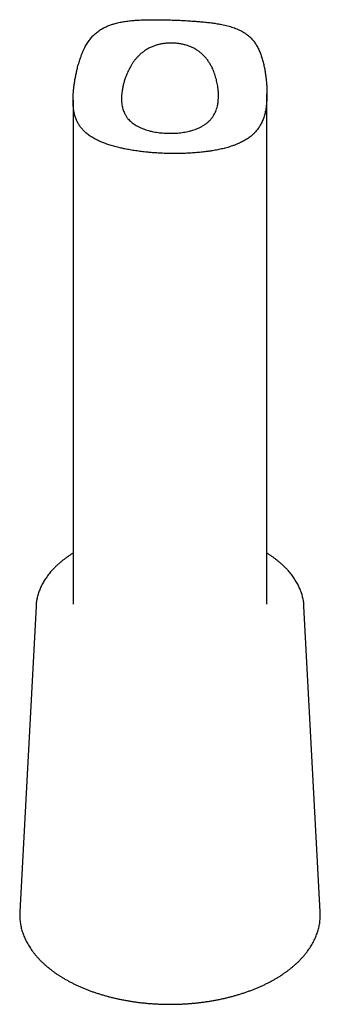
# Model space of a CAD drawing. Header units: millimetres. Extents: x 8 to 1012, y 12 to 1096.
# Tile 3 of 41: x 942 to 966, y 122 to 198. Entities that reach past the tile are written whole.
import ezdxf

# ---------------------------------------------------------------- set-up
doc = ezdxf.new("R2010")
doc.units = ezdxf.units.MM

msp = doc.modelspace()

# ---------------------------------------------------------------- linework, layer by layer
at = {"color": 7, "linetype": 'Continuous', "lineweight": 30}
for p, q in [((946.532, 192.072), (946.532, 153.081)), ((961.532, 153.081), (961.532, 192.558)), ((943.666, 152.929), (942.41, 129.271)), ((943.666, 152.929), (943.666, 152.926)), ((965.654, 129.271), (964.398, 152.929)), ((942.41, 129.268), (942.41, 129.271))]:
    msp.add_line(p, q, dxfattribs=at)
for points, knots in [([(952.27, 188.05), (952.368, 188.041), (952.612, 188.018), (953.01, 187.988), (953.464, 187.964), (953.924, 187.949), (954.336, 187.944), (954.693, 187.947), (955.046, 187.954), (955.443, 187.969), (955.887, 187.996), (956.327, 188.033), (956.713, 188.076), (957.043, 188.12), (957.366, 188.171), (957.725, 188.236), (958.118, 188.322), (958.498, 188.422), (958.823, 188.523), (959.097, 188.623), (959.362, 188.731), (959.651, 188.868), (959.906, 189.014), (960.099, 189.142), (960.238, 189.244), (960.372, 189.353), (960.514, 189.482), (960.678, 189.651), (960.823, 189.83), (960.939, 190.001), (961.021, 190.136), (961.098, 190.278), (961.168, 190.427), (961.232, 190.583), (961.29, 190.744), (961.34, 190.91), (961.384, 191.081), (961.422, 191.257), (961.454, 191.441), (961.481, 191.63), (961.502, 191.826), (961.517, 192.026), (961.529, 192.277), (961.534, 192.58), (961.527, 192.935), (961.507, 193.295), (961.476, 193.657), (961.432, 194.02), (961.375, 194.382), (961.305, 194.741), (961.22, 195.094), (961.119, 195.438), (961.019, 195.713), (960.929, 195.926), (960.856, 196.081), (960.776, 196.231), (960.692, 196.373), (960.603, 196.507), (960.51, 196.632), (960.412, 196.751), (960.308, 196.864), (960.199, 196.97), (960.046, 197.104), (959.87, 197.235), (959.671, 197.36), (959.492, 197.458), (959.306, 197.546), (959.112, 197.627), (958.912, 197.699), (958.704, 197.765), (958.491, 197.825), (958.269, 197.879), (958.001, 197.936), (957.683, 197.994), (957.31, 198.05), (956.925, 198.097), (956.572, 198.134), (956.248, 198.162), (955.907, 198.189), (955.5, 198.217), (955.11, 198.238), (954.794, 198.254), (954.554, 198.264), (954.313, 198.274), (954.043, 198.283), (953.761, 198.291), (953.42, 198.298), (953.049, 198.303), (952.632, 198.303), (952.218, 198.297), (951.854, 198.285), (951.537, 198.268), (951.219, 198.246), (950.859, 198.211), (950.462, 198.156), (950.075, 198.084), (949.74, 198.001), (949.434, 197.904), (949.156, 197.798), (948.869, 197.66), (948.64, 197.523), (948.463, 197.399), (948.335, 197.299), (948.212, 197.192), (948.094, 197.078), (947.98, 196.956), (947.871, 196.825), (947.765, 196.685), (947.665, 196.536), (947.57, 196.381), (947.47, 196.201), (947.368, 195.996), (947.265, 195.765), (947.17, 195.528), (947.068, 195.243), (946.964, 194.911), (946.872, 194.573), (946.798, 194.259), (946.737, 193.97), (946.681, 193.666), (946.633, 193.362), (946.593, 193.058), (946.562, 192.755), (946.541, 192.455), (946.531, 192.162), (946.533, 191.912), (946.543, 191.703), (946.557, 191.532), (946.577, 191.365), (946.603, 191.202), (946.635, 191.045), (946.675, 190.891), (946.72, 190.743), (946.789, 190.556), (946.89, 190.337), (947.034, 190.096), (947.202, 189.873), (947.368, 189.695), (947.52, 189.556), (947.65, 189.448), (947.787, 189.346), (947.933, 189.248), (948.086, 189.154), (948.246, 189.065), (948.413, 188.98), (948.598, 188.894), (948.835, 188.793), (949.134, 188.681), (949.491, 188.565), (949.868, 188.459), (950.219, 188.374), (950.58, 188.297), (950.95, 188.227), (951.378, 188.158), (951.818, 188.098), (952.119, 188.066), (952.27, 188.05)], [0, 0, 0, 0, 0.006108, 0.01535, 0.024629, 0.034022, 0.043453, 0.049798, 0.055906, 0.065146, 0.074422, 0.083807, 0.093229, 0.099564, 0.105771, 0.115156, 0.124575, 0.134101, 0.143663, 0.150091, 0.156512, 0.166235, 0.176001, 0.180953, 0.185906, 0.190885, 0.195864, 0.202577, 0.211412, 0.215856, 0.2203, 0.224803, 0.229305, 0.233843, 0.23838, 0.242804, 0.247228, 0.251689, 0.25615, 0.260687, 0.265225, 0.269799, 0.274374, 0.282019, 0.289701, 0.297398, 0.305159, 0.312928, 0.320756, 0.328595, 0.336463, 0.344269, 0.352113, 0.356092, 0.36007, 0.364089, 0.368107, 0.372018, 0.375929, 0.379877, 0.383825, 0.38784, 0.391855, 0.399939, 0.405357, 0.410776, 0.416236, 0.421697, 0.427229, 0.432761, 0.438323, 0.443885, 0.44959, 0.458204, 0.466844, 0.475567, 0.484319, 0.490196, 0.496531, 0.506134, 0.515783, 0.520683, 0.525582, 0.530507, 0.535432, 0.542073, 0.547758, 0.556353, 0.56498, 0.573702, 0.582454, 0.588333, 0.594367, 0.603483, 0.612631, 0.621877, 0.631158, 0.637398, 0.645219, 0.653073, 0.66101, 0.665006, 0.669002, 0.672926, 0.676849, 0.680811, 0.684773, 0.688819, 0.692866, 0.696954, 0.701043, 0.706494, 0.711946, 0.717443, 0.722941, 0.731265, 0.739603, 0.74519, 0.751759, 0.75834, 0.764927, 0.771591, 0.778269, 0.785057, 0.791875, 0.798754, 0.803128, 0.807502, 0.811911, 0.816321, 0.8208, 0.825279, 0.829791, 0.834304, 0.843035, 0.851815, 0.860686, 0.869597, 0.874797, 0.879996, 0.885223, 0.890449, 0.895727, 0.901006, 0.90631, 0.911613, 0.917814, 0.92719, 0.9366, 0.946117, 0.95567, 0.962092, 0.971494, 0.980932, 0.990446, 1, 1, 1, 1]), ([(953.724, 189.519), (953.673, 189.522), (953.543, 189.529), (953.337, 189.547), (953.106, 189.575), (952.878, 189.611), (952.677, 189.65), (952.506, 189.689), (952.34, 189.733), (952.156, 189.788), (951.955, 189.858), (951.761, 189.937), (951.596, 190.016), (951.459, 190.09), (951.328, 190.168), (951.188, 190.262), (951.04, 190.379), (950.903, 190.505), (950.792, 190.627), (950.681, 190.767), (950.575, 190.929), (950.48, 191.119), (950.41, 191.303), (950.364, 191.459), (950.326, 191.634), (950.297, 191.829), (950.281, 192.069), (950.282, 192.317), (950.299, 192.55), (950.328, 192.793), (950.372, 193.047), (950.437, 193.335), (950.518, 193.623), (950.605, 193.879), (950.692, 194.101), (950.774, 194.291), (950.865, 194.478), (950.965, 194.663), (951.073, 194.844), (951.192, 195.022), (951.321, 195.194), (951.46, 195.361), (951.622, 195.532), (951.811, 195.704), (952.029, 195.873), (952.263, 196.024), (952.51, 196.154), (952.767, 196.262), (953.033, 196.35), (953.308, 196.417), (953.588, 196.464), (953.87, 196.491), (954.152, 196.498), (954.436, 196.487), (954.721, 196.456), (955.004, 196.405), (955.26, 196.339), (955.488, 196.263), (955.667, 196.191), (955.859, 196.101), (956.061, 195.989), (956.288, 195.836), (956.501, 195.661), (956.695, 195.47), (956.87, 195.266), (957.026, 195.051), (957.167, 194.823), (957.283, 194.602), (957.379, 194.392), (957.458, 194.195), (957.528, 193.994), (957.59, 193.788), (957.644, 193.579), (957.689, 193.368), (957.726, 193.154), (957.758, 192.909), (957.78, 192.635), (957.784, 192.357), (957.773, 192.108), (957.752, 191.912), (957.725, 191.745), (957.691, 191.582), (957.642, 191.403), (957.57, 191.208), (957.483, 191.021), (957.391, 190.862), (957.283, 190.705), (957.157, 190.553), (956.993, 190.39), (956.811, 190.242), (956.611, 190.107), (956.394, 189.987), (956.182, 189.889), (955.978, 189.81), (955.807, 189.754), (955.652, 189.709), (955.491, 189.668), (955.301, 189.626), (955.081, 189.587), (954.855, 189.556), (954.65, 189.536), (954.46, 189.522), (954.284, 189.514), (954.098, 189.511), (953.911, 189.512), (953.787, 189.517), (953.724, 189.519)], [0, 0, 0, 0, 0.006177, 0.01554, 0.024904, 0.034419, 0.043935, 0.050348, 0.056525, 0.065889, 0.075252, 0.084769, 0.094285, 0.1007, 0.106847, 0.116171, 0.125496, 0.134986, 0.144475, 0.150879, 0.162722, 0.174565, 0.18364, 0.192715, 0.198841, 0.209958, 0.221075, 0.232411, 0.243749, 0.251888, 0.264234, 0.276582, 0.289111, 0.301641, 0.310071, 0.318593, 0.327151, 0.335708, 0.344406, 0.353104, 0.361967, 0.370829, 0.37976, 0.390931, 0.4021, 0.413508, 0.424916, 0.436093, 0.44727, 0.458691, 0.470113, 0.481281, 0.492448, 0.503839, 0.51523, 0.52685, 0.538471, 0.54736, 0.556249, 0.562244, 0.573573, 0.584901, 0.596491, 0.608082, 0.619118, 0.630155, 0.641365, 0.652577, 0.66136, 0.670186, 0.679012, 0.687964, 0.696915, 0.705986, 0.715058, 0.724167, 0.737146, 0.750121, 0.760007, 0.769893, 0.776553, 0.783007, 0.792825, 0.802643, 0.812682, 0.822721, 0.829517, 0.84068, 0.851843, 0.863235, 0.874628, 0.886108, 0.897588, 0.906343, 0.915098, 0.920991, 0.927045, 0.93622, 0.945395, 0.954712, 0.964029, 0.970306, 0.977702, 0.985098, 0.992549, 1, 1, 1, 1]), ([(946.532, 157.028), (946.47, 156.989), (946.342, 156.908), (946.155, 156.782), (945.972, 156.651), (945.795, 156.517), (945.623, 156.38), (945.458, 156.239), (945.3, 156.096), (945.148, 155.951), (945.003, 155.802), (944.865, 155.651), (944.734, 155.498), (944.61, 155.342), (944.494, 155.185), (944.384, 155.025), (944.282, 154.864), (944.188, 154.701), (944.102, 154.536), (944.023, 154.37), (943.951, 154.203), (943.888, 154.035), (943.832, 153.866), (943.784, 153.696), (943.744, 153.526), (943.712, 153.356), (943.687, 153.185), (943.672, 153.041), (943.668, 152.955), (943.667, 152.926)], [0, 0, 0, 0, 0.036785, 0.075237, 0.113687, 0.152129, 0.190558, 0.228968, 0.267352, 0.305703, 0.344011, 0.382267, 0.420463, 0.458587, 0.496629, 0.534581, 0.572432, 0.610175, 0.647803, 0.685311, 0.722696, 0.759958, 0.7971, 0.834127, 0.871046, 0.90787, 0.94461, 0.981282, 1, 1, 1, 1]), ([(964.397, 152.927), (964.395, 152.963), (964.391, 153.055), (964.374, 153.204), (964.349, 153.374), (964.316, 153.544), (964.275, 153.713), (964.227, 153.882), (964.171, 154.05), (964.107, 154.216), (964.036, 154.382), (963.957, 154.547), (963.871, 154.71), (963.777, 154.872), (963.675, 155.032), (963.567, 155.19), (963.451, 155.347), (963.327, 155.501), (963.197, 155.654), (963.059, 155.804), (962.915, 155.952), (962.763, 156.097), (962.606, 156.24), (962.441, 156.379), (962.27, 156.516), (962.094, 156.65), (961.91, 156.781), (961.724, 156.907), (961.595, 156.988), (961.532, 157.028)], [0, 0, 0, 0, 0.0226786, 0.059275, 0.0958998, 0.1325715, 0.1693071, 0.2061218, 0.2430289, 0.2800391, 0.3171604, 0.3543983, 0.3917554, 0.4292318, 0.4668251, 0.504531, 0.5423433, 0.5802543, 0.6182554, 0.6563372, 0.6944903, 0.732705, 0.7709719, 0.8092822, 0.8476275, 0.8860003, 0.9243936, 0.9628015, 1, 1, 1, 1]), ([(942.411, 129.268), (942.409, 129.242), (942.404, 129.155), (942.403, 129.008), (942.409, 128.828), (942.422, 128.648), (942.443, 128.468), (942.472, 128.289), (942.508, 128.11), (942.552, 127.931), (942.604, 127.754), (942.663, 127.577), (942.73, 127.401), (942.805, 127.227), (942.887, 127.053), (942.977, 126.881), (943.074, 126.71), (943.179, 126.54), (943.291, 126.373), (943.411, 126.207), (943.537, 126.043), (943.671, 125.881), (943.812, 125.721), (943.96, 125.564), (944.115, 125.409), (944.277, 125.256), (944.445, 125.106), (944.619, 124.959), (944.8, 124.815), (944.988, 124.674), (945.181, 124.536), (945.38, 124.401), (945.585, 124.269), (945.795, 124.141), (946.011, 124.016), (946.233, 123.894), (946.459, 123.776), (946.69, 123.662), (946.927, 123.551), (947.168, 123.444), (947.413, 123.341), (947.663, 123.242), (947.916, 123.147), (948.174, 123.056), (948.436, 122.968), (948.701, 122.885), (948.97, 122.806), (949.242, 122.731), (949.517, 122.66), (949.795, 122.594), (950.076, 122.531), (950.36, 122.473), (950.645, 122.42), (950.933, 122.371), (951.223, 122.326), (951.515, 122.285), (951.809, 122.25), (952.104, 122.218), (952.4, 122.191), (952.697, 122.169), (952.995, 122.151), (953.294, 122.137), (953.593, 122.128), (953.893, 122.124), (954.192, 122.124), (954.492, 122.129), (954.791, 122.138), (955.09, 122.152), (955.388, 122.17), (955.685, 122.193), (955.981, 122.22), (956.276, 122.252), (956.569, 122.288), (956.861, 122.329), (957.151, 122.374), (957.438, 122.423), (957.724, 122.477), (958.007, 122.536), (958.288, 122.598), (958.566, 122.665), (958.841, 122.736), (959.113, 122.811), (959.381, 122.891), (959.646, 122.974), (959.908, 123.062), (960.165, 123.153), (960.419, 123.249), (960.668, 123.348), (960.913, 123.452), (961.154, 123.559), (961.39, 123.67), (961.621, 123.784), (961.847, 123.903), (962.068, 124.024), (962.284, 124.15), (962.494, 124.278), (962.699, 124.41), (962.898, 124.546), (963.091, 124.684), (963.278, 124.826), (963.459, 124.971), (963.633, 125.118), (963.801, 125.269), (963.963, 125.422), (964.118, 125.578), (964.265, 125.736), (964.406, 125.897), (964.54, 126.06), (964.667, 126.225), (964.786, 126.392), (964.898, 126.561), (965.003, 126.731), (965.1, 126.904), (965.189, 127.077), (965.271, 127.252), (965.345, 127.428), (965.411, 127.605), (965.469, 127.783), (965.52, 127.962), (965.563, 128.141), (965.598, 128.321), (965.626, 128.501), (965.645, 128.681), (965.657, 128.862), (965.661, 129.042), (965.659, 129.178), (965.654, 129.255), (965.653, 129.271)], [0, 0, 0, 0, 0.003441, 0.011263, 0.019083, 0.026903, 0.034725, 0.042555, 0.050393, 0.058245, 0.066111, 0.073995, 0.081899, 0.089822, 0.097767, 0.105734, 0.113723, 0.121733, 0.129764, 0.137814, 0.145883, 0.153969, 0.16207, 0.170184, 0.178311, 0.186448, 0.194593, 0.202746, 0.210905, 0.219069, 0.227236, 0.235405, 0.243576, 0.251748, 0.25992, 0.268091, 0.276262, 0.284431, 0.292598, 0.300763, 0.308927, 0.317088, 0.325247, 0.333404, 0.341558, 0.34971, 0.35786, 0.366008, 0.374154, 0.382297, 0.390439, 0.398579, 0.406717, 0.414854, 0.422989, 0.431123, 0.439256, 0.447388, 0.455518, 0.463648, 0.471778, 0.479907, 0.488035, 0.496164, 0.504292, 0.51242, 0.520548, 0.528677, 0.536806, 0.544936, 0.553066, 0.561198, 0.56933, 0.577463, 0.585598, 0.593734, 0.601871, 0.610011, 0.618152, 0.626295, 0.63444, 0.642587, 0.650736, 0.658888, 0.667042, 0.675199, 0.683358, 0.691519, 0.699683, 0.70785, 0.716019, 0.724191, 0.732364, 0.74054, 0.748717, 0.756895, 0.765075, 0.773254, 0.781433, 0.789611, 0.797786, 0.805958, 0.814125, 0.822287, 0.830441, 0.838587, 0.846722, 0.854845, 0.862955, 0.871048, 0.879125, 0.887183, 0.89522, 0.903237, 0.911232, 0.919204, 0.927153, 0.935081, 0.942988, 0.950874, 0.958743, 0.966597, 0.974437, 0.982267, 0.990091, 0.997911, 1, 1, 1, 1])]:
    msp.add_open_spline(points, degree=3, knots=knots, dxfattribs=at)

doc.saveas('drawing.dxf')
